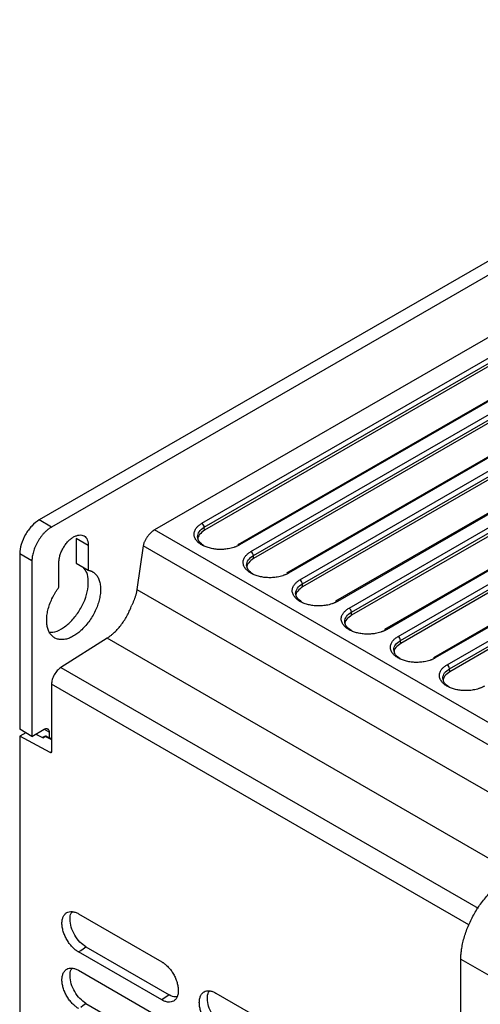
# Model space of a CAD drawing. Header units: millimetres. Extents: x 185.5 to 214.8, y 173.6 to 227.8.
# Tile 13 of 17: x 185.5 to 192.1, y 213.6 to 227.8. Entities that reach past the tile are written whole.
import ezdxf

# ---------------------------------------------------------------- set-up
doc = ezdxf.new("R2010")
doc.units = ezdxf.units.MM

msp = doc.modelspace()

# ---------------------------------------------------------------- linework, layer by layer
at = {"color": 7, "linetype": 'Continuous', "lineweight": 25}
for p, q in [((198.296, 227.805), (185.78, 220.582)), ((198.473, 227.703), (185.957, 220.48)), ((197.836, 226.438), (187.442, 220.439)), ((188.125, 220.534), (197.671, 226.044)), ((188.16, 220.477), (197.706, 225.986)), ((197.709, 225.943), (188.163, 220.434)), ((198.188, 225.733), (188.642, 220.224)), ((198.213, 225.731), (188.667, 220.221)), ((188.833, 220.126), (198.379, 225.635)), ((188.868, 220.068), (198.414, 225.578)), ((198.417, 225.535), (188.871, 220.026)), ((198.895, 225.326), (189.348, 219.816)), ((198.92, 225.323), (189.374, 219.814)), ((189.54, 219.717), (199.086, 225.227)), ((189.576, 219.66), (199.122, 225.169)), ((199.125, 225.127), (189.579, 219.617)), ((199.602, 224.918), (190.055, 219.408)), ((199.626, 224.915), (190.08, 219.406)), ((190.248, 219.309), (199.794, 224.818)), ((190.283, 219.251), (199.829, 224.761)), ((199.832, 224.718), (190.286, 219.209)), ((200.308, 224.51), (190.762, 219)), ((200.333, 224.507), (190.787, 218.998)), ((190.956, 218.901), (200.502, 224.41)), ((190.991, 218.843), (200.537, 224.352)), ((200.54, 224.31), (190.994, 218.8)), ((201.015, 224.102), (191.468, 218.593)), ((201.039, 224.1), (191.493, 218.59)), ((191.663, 218.492), (201.209, 224.002)), ((191.699, 218.435), (201.244, 223.944)), ((201.248, 223.901), (191.702, 218.392)), ((185.957, 220.48), (185.78, 220.582)), ((188.163, 220.434), (188.16, 220.477)), ((186.487, 220.214), (186.31, 220.316)), ((186.31, 220.316), (186.31, 219.958)), ((186.487, 220.214), (186.487, 219.856)), ((185.674, 219.99), (185.497, 220.092)), ((185.497, 220.092), (185.497, 217.56)), ((187.279, 220.207), (187.188, 219.58)), ((188.871, 220.026), (188.868, 220.068)), ((185.674, 219.99), (185.674, 217.458)), ((186.063, 219.611), (186.063, 219.97)), ((186.31, 219.958), (186.487, 219.856)), ((189.579, 219.617), (189.576, 219.66)), ((190.286, 219.209), (190.283, 219.251)), ((186.757, 218.876), (186.091, 218.451)), ((190.994, 218.8), (190.991, 218.843)), ((191.702, 218.392), (191.699, 218.435)), ((185.957, 218.211), (185.957, 217.237)), ((185.674, 217.458), (185.497, 217.56)), ((185.584, 217.51), (185.497, 217.46)), ((185.674, 217.458), (185.851, 217.56)), ((185.921, 217.52), (185.921, 217.439)), ((185.497, 217.46), (185.497, 183.629)), ((185.936, 217.225), (185.497, 217.46)), ((185.729, 217.49), (185.837, 217.436)), ((185.745, 217.499), (185.745, 217.482)), ((185.856, 217.457), (185.828, 217.441)), ((185.837, 217.436), (185.87, 217.456)), ((185.957, 217.42), (185.884, 217.458)), ((186.346, 214.897), (187.548, 214.202)), ((186.453, 214.418), (187.655, 213.725)), ((186.346, 214.345), (186.378, 214.367)), ((187.548, 213.652), (186.346, 214.345)), ((191.861, 179.842), (191.861, 214.239)), ((186.346, 214.08), (187.548, 213.385)), ((187.655, 213.725), (187.548, 213.652)), ((188.326, 213.752), (189.528, 213.057)), ((186.453, 213.601), (187.655, 212.908))]:
    msp.add_line(p, q, dxfattribs=at)
at = {"color": 8, "linetype": 'Continuous', "lineweight": 25}
for p, q in [((193.225, 217.101), (187.442, 220.439)), ((193.113, 216.839), (187.279, 220.207)), ((187.188, 219.58), (193.084, 216.178)), ((192.654, 215.472), (186.757, 218.876)), ((186.091, 218.451), (192.109, 214.978)), ((191.976, 214.737), (185.957, 218.211)), ((185.921, 217.52), (185.853, 217.559)), ((185.87, 217.456), (185.957, 217.411)), ((185.957, 217.236), (185.936, 217.225)), ((191.861, 214.239), (192.4, 213.933))]:
    msp.add_line(p, q, dxfattribs=at)
at = {"color": 7, "linetype": 'Continuous', "lineweight": 25, "flags": 128}
for points in [[(186.378, 214.367), (186.415, 214.392), (186.453, 214.418)], [(186.378, 213.55), (186.415, 213.576), (186.453, 213.601)]]:
    msp.add_lwpolyline(points, dxfattribs=at)
at = {"color": 7, "linetype": 'Continuous', "lineweight": 25}
for centre, radius, start, end in [((188.083, 220.469), 0.0777, 5.6859, 57.2026), ((188.791, 220.061), 0.0777, 5.6859, 57.2026), ((189.498, 219.652), 0.0777, 5.6859, 57.2026), ((190.206, 219.244), 0.0777, 5.6859, 57.2026), ((190.914, 218.835), 0.0777, 5.6859, 57.2026), ((191.621, 218.427), 0.0777, 5.6859, 57.2026), ((185.871, 217.431), 0.03, 62.4002, 120.578), ((185.862, 217.444), 0.0145, 56.3153, 116.4794)]:
    msp.add_arc(centre, radius, start, end, dxfattribs=at)
for points, knots in [([(185.78, 220.582), (185.743, 220.561), (185.706, 220.531), (185.638, 220.459), (185.606, 220.416), (185.554, 220.326), (185.533, 220.277), (185.505, 220.182), (185.497, 220.135), (185.497, 220.092)], [0, 0, 0, 0, 0.25, 0.25, 0.5, 0.5, 0.75, 0.75, 1, 1, 1, 1]), ([(188.667, 220.221), (188.663, 220.219), (188.655, 220.215), (188.642, 220.208), (188.629, 220.202), (188.615, 220.196), (188.601, 220.191), (188.578, 220.183), (188.547, 220.174), (188.497, 220.164), (188.436, 220.156), (188.365, 220.156), (188.297, 220.163), (188.232, 220.177), (188.173, 220.197), (188.12, 220.222), (188.076, 220.254), (188.04, 220.292), (188.016, 220.338), (188.011, 220.38), (188.017, 220.413), (188.026, 220.436), (188.038, 220.458), (188.052, 220.476), (188.068, 220.493), (188.085, 220.507), (188.104, 220.521), (188.118, 220.53), (188.125, 220.534)], [0, 0, 0, 0, 0.014165, 0.028318, 0.042487, 0.056702, 0.070993, 0.085386, 0.121752, 0.157854, 0.217543, 0.276593, 0.333134, 0.390133, 0.446881, 0.503016, 0.561517, 0.620807, 0.690599, 0.765453, 0.801054, 0.836918, 0.867215, 0.897613, 0.923472, 0.949044, 0.974497, 1, 1, 1, 1]), ([(185.957, 220.48), (185.952, 220.477), (185.943, 220.472), (185.93, 220.463), (185.917, 220.454), (185.904, 220.444), (185.891, 220.433), (185.878, 220.422), (185.865, 220.41), (185.848, 220.392), (185.826, 220.369), (185.802, 220.337), (185.778, 220.304), (185.756, 220.269), (185.737, 220.233), (185.72, 220.196), (185.705, 220.159), (185.694, 220.122), (185.685, 220.088), (185.678, 220.054), (185.675, 220.021), (185.674, 220), (185.674, 219.99)], [0, 0, 0, 0, 0.030232, 0.060266, 0.090167, 0.120003, 0.149841, 0.17975, 0.209797, 0.240047, 0.304317, 0.368671, 0.434309, 0.500032, 0.56567, 0.631393, 0.695664, 0.760018, 0.820268, 0.879988, 0.939719, 1, 1, 1, 1]), ([(186.063, 219.97), (186.063, 219.974), (186.063, 219.983), (186.064, 219.997), (186.065, 220.01), (186.068, 220.025), (186.07, 220.039), (186.074, 220.054), (186.081, 220.082), (186.096, 220.124), (186.124, 220.179), (186.158, 220.231), (186.195, 220.275), (186.235, 220.311), (186.275, 220.338), (186.315, 220.357), (186.355, 220.367), (186.392, 220.366), (186.426, 220.354), (186.454, 220.331), (186.47, 220.303), (186.479, 220.278), (186.484, 220.258), (186.487, 220.237), (186.487, 220.222), (186.487, 220.214)], [0, 0, 0, 0, 0.01728, 0.034438, 0.051522, 0.068583, 0.085671, 0.102837, 0.120131, 0.185082, 0.250089, 0.315039, 0.380046, 0.440002, 0.500014, 0.55997, 0.619983, 0.684933, 0.74994, 0.81489, 0.879897, 0.910048, 0.939935, 0.969829, 1, 1, 1, 1]), ([(187.442, 220.439), (187.438, 220.437), (187.432, 220.433), (187.422, 220.427), (187.412, 220.419), (187.402, 220.411), (187.392, 220.402), (187.382, 220.393), (187.372, 220.383), (187.363, 220.372), (187.353, 220.361), (187.344, 220.349), (187.331, 220.331), (187.313, 220.303), (187.299, 220.274), (187.289, 220.25), (187.283, 220.229), (187.28, 220.214), (187.279, 220.207)], [0, 0, 0, 0, 0.0429609, 0.0863773, 0.1302541, 0.1745962, 0.2194082, 0.2646947, 0.3104599, 0.3567082, 0.4034436, 0.4506701, 0.4983916, 0.6216802, 0.7587403, 0.8214376, 0.9018623, 1, 1, 1, 1]), ([(188.163, 220.434), (188.138, 220.414), (188.086, 220.375), (188.059, 220.32), (188.07, 220.292), (188.071, 220.288)], [0, 0, 0, 0, 0.463451, 0.926944, 1, 1, 1, 1]), ([(188.154, 220.21), (188.129, 220.228), (188.076, 220.266), (188.067, 220.315), (188.063, 220.341)], [0, 0, 0, 0, 0.475926, 1, 1, 1, 1]), ([(189.374, 219.814), (189.37, 219.811), (189.362, 219.807), (189.349, 219.8), (189.335, 219.794), (189.322, 219.788), (189.307, 219.783), (189.285, 219.775), (189.254, 219.766), (189.204, 219.756), (189.143, 219.749), (189.072, 219.748), (189.004, 219.755), (188.94, 219.769), (188.88, 219.789), (188.828, 219.815), (188.784, 219.846), (188.748, 219.884), (188.724, 219.93), (188.719, 219.972), (188.725, 220.005), (188.734, 220.028), (188.746, 220.049), (188.76, 220.068), (188.776, 220.084), (188.793, 220.099), (188.812, 220.113), (188.826, 220.122), (188.833, 220.126)], [0, 0, 0, 0, 0.0141602, 0.0283075, 0.0424715, 0.0566813, 0.070966, 0.085354, 0.1217115, 0.1578069, 0.2175108, 0.2765773, 0.3331517, 0.3901843, 0.4469596, 0.5031248, 0.5616799, 0.6210224, 0.6908834, 0.7657357, 0.8012977, 0.8371202, 0.8673725, 0.8977238, 0.9235538, 0.9490983, 0.9745239, 1, 1, 1, 1]), ([(188.871, 220.026), (188.845, 220.006), (188.794, 219.967), (188.767, 219.912), (188.777, 219.884), (188.779, 219.88)], [0, 0, 0, 0, 0.46345, 0.926942, 1, 1, 1, 1]), ([(188.861, 219.802), (188.836, 219.82), (188.784, 219.858), (188.775, 219.907), (188.77, 219.932)], [0, 0, 0, 0, 0.4757962, 1, 1, 1, 1]), ([(186.487, 219.856), (186.492, 219.855), (186.502, 219.853), (186.515, 219.849), (186.529, 219.844), (186.542, 219.838), (186.554, 219.831), (186.566, 219.823), (186.587, 219.807), (186.615, 219.776), (186.642, 219.724), (186.659, 219.663), (186.665, 219.594), (186.662, 219.521), (186.649, 219.445), (186.628, 219.367), (186.597, 219.287), (186.557, 219.207), (186.509, 219.13), (186.454, 219.059), (186.396, 218.998), (186.336, 218.946), (186.275, 218.906), (186.214, 218.876), (186.154, 218.858), (186.096, 218.853), (186.041, 218.861), (185.993, 218.882), (185.953, 218.915), (185.922, 218.96), (185.901, 219.013), (185.888, 219.074), (185.885, 219.144), (185.891, 219.22), (185.908, 219.301), (185.935, 219.384), (185.965, 219.452), (185.993, 219.504), (186.014, 219.541), (186.038, 219.577), (186.054, 219.6), (186.063, 219.611)], [0, 0, 0, 0, 0.008742, 0.017441, 0.026115, 0.034781, 0.043457, 0.052159, 0.060906, 0.092965, 0.125044, 0.157103, 0.189182, 0.219597, 0.250031, 0.280446, 0.31088, 0.34294, 0.375018, 0.407078, 0.439156, 0.469571, 0.500005, 0.53042, 0.560854, 0.592914, 0.624992, 0.657052, 0.68913, 0.719545, 0.749979, 0.780394, 0.810828, 0.842888, 0.874966, 0.907026, 0.939104, 0.954372, 0.969548, 0.984726, 1, 1, 1, 1]), ([(185.93, 218.963), (185.945, 218.962), (185.996, 218.957), (186.099, 219.004), (186.223, 219.097), (186.335, 219.23), (186.423, 219.385), (186.478, 219.548), (186.493, 219.701), (186.473, 219.826), (186.432, 219.876), (186.413, 219.899)], [0, 0, 0, 0, 0.050286, 0.171699, 0.293112, 0.414525, 0.535938, 0.657351, 0.778765, 0.900178, 1, 1, 1, 1]), ([(190.08, 219.406), (190.076, 219.404), (190.068, 219.399), (190.055, 219.393), (190.042, 219.386), (190.028, 219.381), (190.014, 219.375), (189.992, 219.368), (189.961, 219.359), (189.911, 219.348), (189.85, 219.341), (189.779, 219.341), (189.711, 219.348), (189.647, 219.361), (189.588, 219.381), (189.535, 219.407), (189.491, 219.438), (189.456, 219.477), (189.432, 219.522), (189.427, 219.564), (189.433, 219.597), (189.442, 219.62), (189.454, 219.641), (189.468, 219.659), (189.484, 219.676), (189.501, 219.691), (189.519, 219.705), (189.533, 219.713), (189.54, 219.717)], [0, 0, 0, 0, 0.014155, 0.028297, 0.042456, 0.05666, 0.070939, 0.085321, 0.121669, 0.157756, 0.217473, 0.276555, 0.333165, 0.390232, 0.447036, 0.503232, 0.561843, 0.62124, 0.691177, 0.766029, 0.80155, 0.837331, 0.867537, 0.89784, 0.92364, 0.949155, 0.974552, 1, 1, 1, 1]), ([(187.188, 219.58), (187.187, 219.574), (187.185, 219.563), (187.182, 219.545), (187.178, 219.526), (187.173, 219.508), (187.168, 219.489), (187.16, 219.463), (187.148, 219.431), (187.132, 219.391), (187.12, 219.365), (187.114, 219.351)], [0, 0, 0, 0, 0.08359, 0.166937, 0.250162, 0.333389, 0.416742, 0.500343, 0.667114, 0.833336, 1, 1, 1, 1]), ([(189.579, 219.617), (189.553, 219.598), (189.501, 219.559), (189.474, 219.504), (189.485, 219.476), (189.487, 219.472)], [0, 0, 0, 0, 0.463449, 0.92694, 1, 1, 1, 1]), ([(189.569, 219.395), (189.544, 219.413), (189.491, 219.45), (189.483, 219.499), (189.478, 219.524)], [0, 0, 0, 0, 0.475667, 1, 1, 1, 1]), ([(186.757, 218.876), (186.762, 218.879), (186.772, 218.886), (186.788, 218.897), (186.804, 218.909), (186.819, 218.921), (186.834, 218.933), (186.849, 218.947), (186.878, 218.973), (186.918, 219.014), (186.967, 219.075), (187.013, 219.141), (187.046, 219.199), (187.07, 219.246), (187.086, 219.281), (187.101, 219.316), (187.109, 219.339), (187.114, 219.351)], [0, 0, 0, 0, 0.035209, 0.0703, 0.105323, 0.140325, 0.175354, 0.210459, 0.245687, 0.37281, 0.500014, 0.627137, 0.754341, 0.81587, 0.877151, 0.938441, 1, 1, 1, 1]), ([(190.787, 218.998), (190.783, 218.996), (190.775, 218.991), (190.762, 218.985), (190.749, 218.979), (190.735, 218.973), (190.721, 218.968), (190.698, 218.96), (190.667, 218.951), (190.618, 218.941), (190.557, 218.933), (190.487, 218.933), (190.418, 218.94), (190.354, 218.954), (190.295, 218.973), (190.243, 218.999), (190.199, 219.03), (190.163, 219.069), (190.139, 219.114), (190.134, 219.156), (190.141, 219.189), (190.15, 219.212), (190.162, 219.233), (190.176, 219.251), (190.192, 219.268), (190.208, 219.282), (190.227, 219.296), (190.241, 219.305), (190.248, 219.309)], [0, 0, 0, 0, 0.01415, 0.028286, 0.042439, 0.056638, 0.07091, 0.085286, 0.121623, 0.157701, 0.21743, 0.276526, 0.333172, 0.390275, 0.44711, 0.503338, 0.562007, 0.621462, 0.691479, 0.766333, 0.801813, 0.83755, 0.867708, 0.897961, 0.923729, 0.949215, 0.974582, 1, 1, 1, 1]), ([(190.286, 219.209), (190.261, 219.189), (190.209, 219.151), (190.182, 219.096), (190.193, 219.068), (190.195, 219.064)], [0, 0, 0, 0, 0.463448, 0.926938, 1, 1, 1, 1]), ([(190.277, 218.987), (190.252, 219.005), (190.199, 219.043), (190.191, 219.091), (190.186, 219.116)], [0, 0, 0, 0, 0.4755369, 1, 1, 1, 1]), ([(191.493, 218.59), (191.489, 218.588), (191.481, 218.583), (191.469, 218.577), (191.455, 218.571), (191.442, 218.565), (191.427, 218.56), (191.405, 218.552), (191.374, 218.543), (191.325, 218.533), (191.264, 218.526), (191.194, 218.525), (191.126, 218.532), (191.062, 218.546), (191.003, 218.566), (190.951, 218.591), (190.907, 218.623), (190.871, 218.661), (190.847, 218.706), (190.842, 218.748), (190.849, 218.781), (190.858, 218.804), (190.87, 218.825), (190.884, 218.843), (190.899, 218.859), (190.916, 218.874), (190.935, 218.888), (190.949, 218.896), (190.956, 218.901)], [0, 0, 0, 0, 0.0141441, 0.028275, 0.0424222, 0.0566147, 0.0708815, 0.0852508, 0.121575, 0.1576408, 0.2173807, 0.2764888, 0.3331737, 0.3903151, 0.4471813, 0.5034419, 0.5621717, 0.621686, 0.6917909, 0.7666495, 0.8020862, 0.8377778, 0.867886, 0.8980874, 0.9238231, 0.9492766, 0.9746131, 1, 1, 1, 1]), ([(190.994, 218.8), (190.968, 218.781), (190.917, 218.742), (190.89, 218.687), (190.901, 218.66), (190.902, 218.656)], [0, 0, 0, 0, 0.463447, 0.926936, 1, 1, 1, 1]), ([(190.984, 218.579), (190.959, 218.597), (190.907, 218.635), (190.899, 218.683), (190.894, 218.708)], [0, 0, 0, 0, 0.475407, 1, 1, 1, 1]), ([(186.091, 218.451), (186.073, 218.44), (186.055, 218.425), (186.023, 218.389), (186.008, 218.368), (185.983, 218.324), (185.973, 218.3), (185.96, 218.254), (185.957, 218.231), (185.957, 218.211)], [0, 0, 0, 0, 0.25, 0.25, 0.5, 0.5, 0.75, 0.75, 1, 1, 1, 1]), ([(192.2, 218.182), (192.196, 218.18), (192.188, 218.176), (192.175, 218.169), (192.162, 218.163), (192.148, 218.157), (192.134, 218.152), (192.112, 218.144), (192.081, 218.136), (192.032, 218.125), (191.971, 218.118), (191.901, 218.118), (191.833, 218.125), (191.769, 218.138), (191.71, 218.158), (191.658, 218.184), (191.614, 218.215), (191.579, 218.253), (191.555, 218.298), (191.55, 218.34), (191.557, 218.373), (191.566, 218.396), (191.578, 218.417), (191.592, 218.435), (191.607, 218.451), (191.624, 218.466), (191.642, 218.48), (191.656, 218.488), (191.663, 218.492)], [0, 0, 0, 0, 0.014138, 0.028264, 0.042405, 0.056591, 0.070852, 0.085214, 0.121524, 0.157576, 0.217325, 0.276444, 0.333169, 0.390351, 0.447249, 0.503544, 0.562337, 0.621914, 0.692113, 0.766978, 0.802371, 0.838016, 0.868072, 0.89822, 0.923921, 0.949342, 0.974646, 1, 1, 1, 1]), ([(191.702, 218.392), (191.676, 218.373), (191.625, 218.334), (191.598, 218.279), (191.609, 218.252), (191.61, 218.248)], [0, 0, 0, 0, 0.463446, 0.926933, 1, 1, 1, 1]), ([(191.692, 218.171), (191.667, 218.189), (191.615, 218.227), (191.606, 218.275), (191.602, 218.3)], [0, 0, 0, 0, 0.475277, 1, 1, 1, 1]), ([(185.851, 217.56), (185.853, 217.562), (185.857, 217.564), (185.864, 217.567), (185.87, 217.569), (185.879, 217.57), (185.89, 217.57), (185.901, 217.566), (185.91, 217.558), (185.917, 217.548), (185.921, 217.535), (185.921, 217.525), (185.921, 217.52)], [0, 0, 0, 0, 0.060259, 0.1200207, 0.1798243, 0.2402078, 0.3699983, 0.5001303, 0.629921, 0.7600531, 0.8799433, 1, 1, 1, 1]), ([(185.957, 217.237), (185.957, 217.236), (185.957, 217.233), (185.955, 217.229), (185.953, 217.226), (185.951, 217.223), (185.948, 217.222), (185.944, 217.222), (185.94, 217.223), (185.938, 217.224), (185.936, 217.225)], [0, 0, 0, 0, 0.126882, 0.249349, 0.37222, 0.50027, 0.628469, 0.759654, 0.879105, 1, 1, 1, 1]), ([(191.861, 214.239), (191.861, 214.247), (191.861, 214.264), (191.862, 214.29), (191.864, 214.317), (191.867, 214.344), (191.87, 214.371), (191.877, 214.417), (191.89, 214.482), (191.912, 214.566), (191.94, 214.651), (191.985, 214.764), (192.055, 214.903), (192.14, 215.033), (192.215, 215.128), (192.275, 215.195), (192.337, 215.256), (192.391, 215.303), (192.434, 215.337), (192.467, 215.361), (192.5, 215.383), (192.522, 215.396), (192.533, 215.402)], [0, 0, 0, 0, 0.020873, 0.04175, 0.062654, 0.083609, 0.104638, 0.125765, 0.188242, 0.250942, 0.313429, 0.375775, 0.500221, 0.624602, 0.686846, 0.749284, 0.811866, 0.874309, 0.905915, 0.937346, 0.968681, 1, 1, 1, 1]), ([(186.346, 214.345), (186.342, 214.347), (186.334, 214.352), (186.322, 214.36), (186.311, 214.368), (186.295, 214.38), (186.276, 214.397), (186.247, 214.426), (186.212, 214.467), (186.176, 214.522), (186.146, 214.582), (186.124, 214.643), (186.11, 214.703), (186.105, 214.759), (186.11, 214.811), (186.124, 214.855), (186.146, 214.89), (186.175, 214.915), (186.212, 214.929), (186.247, 214.93), (186.276, 214.925), (186.299, 214.919), (186.322, 214.909), (186.338, 214.901), (186.346, 214.897)], [0, 0, 0, 0, 0.015452, 0.03099, 0.046653, 0.06248, 0.093709, 0.124924, 0.187495, 0.249862, 0.312018, 0.374828, 0.437635, 0.499779, 0.561761, 0.62475, 0.687153, 0.749672, 0.812105, 0.874601, 0.905905, 0.93724, 0.968769, 1, 1, 1, 1]), ([(186.453, 214.418), (186.423, 214.439), (186.363, 214.482), (186.287, 214.587), (186.236, 214.704), (186.219, 214.817), (186.228, 214.896), (186.252, 214.92), (186.259, 214.927)], [0, 0, 0, 0, 0.186432, 0.373255, 0.560115, 0.746958, 0.933819, 1, 1, 1, 1]), ([(186.346, 213.528), (186.342, 213.531), (186.334, 213.535), (186.322, 213.543), (186.311, 213.551), (186.295, 213.563), (186.276, 213.58), (186.247, 213.609), (186.212, 213.65), (186.176, 213.706), (186.146, 213.765), (186.124, 213.826), (186.11, 213.886), (186.105, 213.943), (186.11, 213.994), (186.124, 214.038), (186.146, 214.074), (186.175, 214.099), (186.212, 214.112), (186.247, 214.113), (186.276, 214.108), (186.299, 214.102), (186.322, 214.093), (186.338, 214.084), (186.346, 214.08)], [0, 0, 0, 0, 0.015452, 0.03099, 0.046653, 0.06248, 0.093709, 0.124924, 0.187495, 0.249862, 0.312018, 0.374828, 0.437635, 0.499779, 0.561761, 0.62475, 0.687153, 0.749672, 0.812105, 0.874601, 0.905905, 0.93724, 0.968769, 1, 1, 1, 1]), ([(186.453, 213.601), (186.423, 213.623), (186.363, 213.665), (186.287, 213.77), (186.236, 213.888), (186.219, 214), (186.228, 214.08), (186.252, 214.104), (186.259, 214.11)], [0, 0, 0, 0, 0.186432, 0.373255, 0.560115, 0.746958, 0.933819, 1, 1, 1, 1]), ([(187.548, 214.202), (187.552, 214.2), (187.559, 214.195), (187.571, 214.187), (187.582, 214.179), (187.598, 214.167), (187.617, 214.15), (187.646, 214.121), (187.681, 214.08), (187.717, 214.025), (187.746, 213.966), (187.768, 213.906), (187.782, 213.846), (187.787, 213.789), (187.782, 213.738), (187.769, 213.694), (187.747, 213.659), (187.717, 213.634), (187.681, 213.621), (187.646, 213.619), (187.617, 213.624), (187.594, 213.631), (187.571, 213.64), (187.556, 213.648), (187.548, 213.652)], [0, 0, 0, 0, 0.015447, 0.03098, 0.04664, 0.062465, 0.093694, 0.124902, 0.18747, 0.249845, 0.312001, 0.374817, 0.437641, 0.499776, 0.561777, 0.624753, 0.687157, 0.749685, 0.812111, 0.874624, 0.905916, 0.937254, 0.968783, 1, 1, 1, 1]), ([(187.768, 213.7), (187.76, 213.698), (187.727, 213.689), (187.686, 213.71), (187.655, 213.725)], [0, 0, 0, 0, 0.255606, 1, 1, 1, 1]), ([(188.326, 213.204), (188.322, 213.206), (188.314, 213.211), (188.303, 213.219), (188.291, 213.227), (188.276, 213.239), (188.257, 213.255), (188.227, 213.284), (188.193, 213.325), (188.157, 213.38), (188.127, 213.439), (188.105, 213.5), (188.091, 213.559), (188.087, 213.616), (188.091, 213.667), (188.105, 213.711), (188.127, 213.746), (188.156, 213.771), (188.193, 213.784), (188.227, 213.785), (188.256, 213.781), (188.279, 213.774), (188.302, 213.765), (188.318, 213.756), (188.326, 213.752)], [0, 0, 0, 0, 0.015445, 0.030977, 0.046636, 0.06246, 0.093688, 0.124894, 0.18746, 0.249837, 0.311992, 0.374809, 0.437634, 0.499769, 0.56177, 0.624746, 0.687151, 0.749678, 0.812106, 0.874617, 0.905911, 0.93725, 0.968779, 1, 1, 1, 1]), ([(188.433, 213.277), (188.403, 213.298), (188.344, 213.341), (188.268, 213.445), (188.217, 213.561), (188.2, 213.673), (188.21, 213.752), (188.233, 213.776), (188.239, 213.782)], [0, 0, 0, 0, 0.186652, 0.373752, 0.560896, 0.748023, 0.935168, 1, 1, 1, 1])]:
    msp.add_open_spline(points, degree=3, knots=knots, dxfattribs=at)
at = {"color": 8, "linetype": 'Continuous', "lineweight": 25}
for points, knots in [([(188.063, 220.341), (188.063, 220.366), (188.072, 220.391), (188.105, 220.437), (188.13, 220.459), (188.16, 220.477)], [0, 0, 0, 0, 0.5, 0.5, 1, 1, 1, 1]), ([(188.667, 220.221), (188.663, 220.223), (188.654, 220.227), (188.646, 220.227), (188.643, 220.224), (188.642, 220.224)], [0, 0, 0, 0, 0.472586, 0.945171, 1, 1, 1, 1]), ([(188.77, 219.932), (188.77, 219.957), (188.779, 219.983), (188.813, 220.029), (188.837, 220.051), (188.868, 220.068)], [0, 0, 0, 0, 0.5, 0.5, 1, 1, 1, 1]), ([(189.374, 219.814), (189.369, 219.815), (189.361, 219.819), (189.352, 219.819), (189.349, 219.816), (189.349, 219.816)], [0, 0, 0, 0, 0.472586, 0.945171, 1, 1, 1, 1]), ([(189.478, 219.524), (189.478, 219.549), (189.487, 219.574), (189.521, 219.621), (189.545, 219.642), (189.576, 219.66)], [0, 0, 0, 0, 0.5, 0.5, 1, 1, 1, 1]), ([(190.08, 219.406), (190.076, 219.408), (190.067, 219.411), (190.059, 219.411), (190.056, 219.408), (190.055, 219.408)], [0, 0, 0, 0, 0.472586, 0.945171, 1, 1, 1, 1]), ([(190.186, 219.116), (190.186, 219.141), (190.195, 219.166), (190.228, 219.212), (190.253, 219.234), (190.283, 219.251)], [0, 0, 0, 0, 0.5, 0.5, 1, 1, 1, 1]), ([(190.787, 218.998), (190.783, 219), (190.774, 219.004), (190.765, 219.003), (190.762, 219), (190.762, 219)], [0, 0, 0, 0, 0.472586, 0.945171, 1, 1, 1, 1]), ([(190.894, 218.708), (190.894, 218.733), (190.903, 218.758), (190.936, 218.804), (190.96, 218.825), (190.991, 218.843)], [0, 0, 0, 0, 0.5, 0.5, 1, 1, 1, 1]), ([(191.493, 218.59), (191.489, 218.592), (191.481, 218.596), (191.472, 218.596), (191.469, 218.593), (191.469, 218.592)], [0, 0, 0, 0, 0.4725855, 0.945171, 1, 1, 1, 1]), ([(191.602, 218.3), (191.602, 218.325), (191.611, 218.35), (191.644, 218.396), (191.668, 218.417), (191.699, 218.435)], [0, 0, 0, 0, 0.5, 0.5, 1, 1, 1, 1]), ([(185.885, 217.458), (185.883, 217.458), (185.878, 217.46), (185.873, 217.457), (185.87, 217.456)], [0, 0, 0, 0, 0.4824506, 1, 1, 1, 1])]:
    msp.add_open_spline(points, degree=3, knots=knots, dxfattribs=at)

doc.saveas('drawing.dxf')
